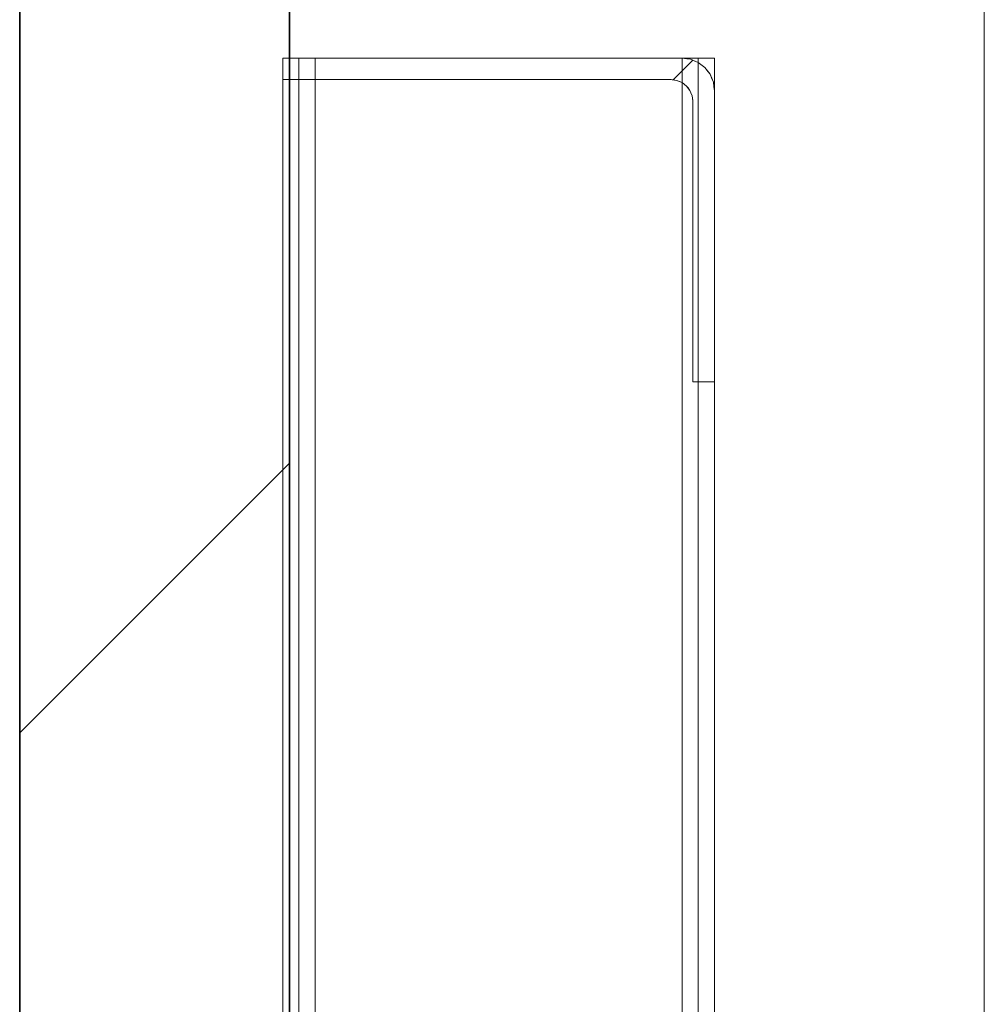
# Model space of a CAD drawing. Extents: x 69 to 739, y -141 to 453.
# Tile 22 of 48: x 284.08 to 285.87, y -36.03 to -34.21. Entities that reach past the tile are written whole.
import ezdxf

# ---------------------------------------------------------------- set-up
doc = ezdxf.new("R2010")
doc.units = 0
doc.layers.get('0').update_dxf_attribs({"lineweight": 5})
doc.layers.add('A_Vorwand', color=1, linetype='Continuous', lineweight=35, true_color=0xff0000)
doc.layers.add('S_Kaltwasser-A06HSZRONL', color=7, linetype='Continuous', lineweight=18, true_color=0x005e00)
doc.layers.add('TECE-Modul', color=7, linetype='Continuous', lineweight=5)

# ---------------------------------------------------------------- blocks, each defined once
blk = doc.blocks.new('Referenz-A06HSZRGNL', base_point=(271.9568, -65.6793))
at = {"layer": 'A_Vorwand', "color": 0, "linetype": 'ByBlock', "ltscale": 0.35}
for p, q in [((284.082, -56.6792), (284.082, -7.0792)), ((284.582, -56.6792), (284.582, -7.0792))]:
    blk.add_line(p, q, dxfattribs=at)
at = {"layer": 'A_Vorwand', "color": 0, "linetype": 'ByBlock', "lineweight": 18, "ltscale": 0.18}
blk.add_line((284.082, -35.5302), (284.582, -35.0302), dxfattribs=at)
blk = doc.blocks.new('Referenz-A06HSZRRNL', base_point=(271.9568, -56.6792))
at = {"layer": 'S_Kaltwasser-A06HSZRONL', "linetype": 'Continuous', "ltscale": 0.18}
for p, q in [((285.8693, -46.8792), (285.8693, -5.8792)), ((285.8693, -5.8792), (285.8693, -46.8792)), ((285.8693, -46.8792), (285.8693, -5.8792)), ((285.8693, -5.8792), (285.8693, -46.8792))]:
    blk.add_line(p, q, dxfattribs=at)
at = {"layer": 'TECE-Modul', "linetype": 'Continuous', "ltscale": 0.13}
for p, q in [((284.5993, -34.2792), (284.5693, -34.2792)), ((284.5693, -34.2792), (284.5693, -34.3192)), ((284.5693, -34.2792), (284.5693, -44.8792)), ((284.5713, -34.2792), (284.5693, -34.2792)), ((284.5693, -34.2792), (284.5693, -34.2792)), ((284.5693, -34.2792), (284.5693, -34.2792)), ((284.5713, -34.2792), (284.5693, -34.2792)), ((284.5693, -34.2792), (284.5693, -34.2792)), ((284.5693, -34.2792), (284.5693, -53.6545)), ((284.5693, -34.2792), (284.5693, -53.6545)), ((284.5713, -34.2792), (284.5693, -34.2792)), ((284.5693, -34.2792), (284.5693, -44.8792)), ((284.5693, -34.2792), (284.5693, -34.2792)), ((284.5693, -34.2792), (284.5713, -34.2792)), ((284.5693, -34.3192), (284.5693, -34.2792)), ((284.5693, -34.2792), (284.5993, -34.2792)), ((284.5693, -34.2792), (284.5693, -34.2792)), ((284.5693, -34.2792), (284.5693, -34.2792)), ((284.5693, -34.2792), (284.5693, -34.3139)), ((284.5733, -34.2792), (284.5693, -34.2792)), ((285.3093, -34.2792), (284.5693, -34.2792)), ((284.5693, -34.2792), (284.5693, -34.3192)), ((284.5773, -34.2792), (284.5713, -34.2792)), ((284.5773, -34.2792), (284.5713, -34.2792)), ((284.5773, -34.2792), (284.5713, -34.2792)), ((284.5713, -34.2792), (284.5773, -34.2792)), ((284.5774, -34.2792), (284.5733, -34.2792)), ((284.5869, -34.2792), (284.5773, -34.2792)), ((284.5869, -34.2792), (284.5773, -34.2792)), ((284.5869, -34.2792), (284.5773, -34.2792)), ((284.5773, -34.2792), (284.5869, -34.2792)), ((284.6689, -34.2792), (284.5774, -34.2792)), ((284.5993, -34.2792), (284.5869, -34.2792)), ((284.5993, -34.2792), (284.5869, -34.2792)), ((284.5993, -34.2792), (284.5869, -34.2792)), ((284.5869, -34.2792), (284.5993, -34.2792)), ((284.6293, -34.2792), (284.5993, -34.2792)), ((284.5993, -34.2792), (284.5993, -46.6992)), ((284.6003, -34.2792), (284.5993, -34.2792)), ((284.6138, -34.2792), (284.5993, -34.2792)), ((284.6003, -34.2792), (284.5993, -34.2792)), ((284.5993, -34.2792), (284.5993, -34.2792)), ((284.6138, -34.2792), (284.5993, -34.2792)), ((284.5993, -46.6992), (284.5993, -34.2792)), ((284.5993, -34.2792), (284.5993, -46.6992)), ((284.6003, -34.2792), (284.5993, -34.2792)), ((284.6138, -34.2792), (284.5993, -34.2792)), ((284.5993, -46.6992), (284.5993, -34.2792)), ((284.5993, -34.2792), (284.6003, -34.2792)), ((284.5993, -34.2792), (284.5993, -34.2792)), ((284.5993, -34.2792), (284.6138, -34.2792)), ((284.5993, -34.2792), (284.6293, -34.2792)), ((284.6033, -34.2792), (284.6003, -34.2792)), ((284.6033, -34.2792), (284.6003, -34.2792)), ((284.6033, -34.2792), (284.6003, -34.2792)), ((284.6003, -34.2792), (284.6033, -34.2792)), ((284.6081, -34.2792), (284.6033, -34.2792)), ((284.6081, -34.2792), (284.6033, -34.2792)), ((284.6081, -34.2792), (284.6033, -34.2792)), ((284.6033, -34.2792), (284.6081, -34.2792)), ((284.6143, -34.2792), (284.6081, -34.2792)), ((284.6143, -34.2792), (284.6081, -34.2792)), ((284.6143, -34.2792), (284.6081, -34.2792)), ((284.6081, -34.2792), (284.6143, -34.2792)), ((284.6293, -34.2792), (284.6138, -34.2792)), ((284.6293, -34.2792), (284.6138, -34.2792)), ((284.6293, -34.2792), (284.6138, -34.2792)), ((284.6138, -34.2792), (284.6293, -34.2792)), ((284.6215, -34.2792), (284.6143, -34.2792)), ((284.6215, -34.2792), (284.6143, -34.2792)), ((284.6215, -34.2792), (284.6143, -34.2792)), ((284.6143, -34.2792), (284.6215, -34.2792)), ((284.6293, -34.2792), (284.6215, -34.2792)), ((284.6293, -34.2792), (284.6215, -34.2792)), ((284.6293, -34.2792), (284.6215, -34.2792)), ((284.6215, -34.2792), (284.6293, -34.2792)), ((284.6293, -34.3192), (284.6293, -34.2792)), ((284.6293, -34.2792), (284.6293, -46.6992)), ((285.3393, -34.2792), (284.6293, -34.2792)), ((284.6293, -34.2792), (284.6293, -44.8792)), ((285.3093, -34.2792), (284.6293, -34.2792)), ((285.3093, -34.2792), (284.6293, -34.2792)), ((284.6293, -46.6992), (284.6293, -34.2792)), ((284.6293, -34.2792), (284.6293, -46.6992)), ((285.3093, -34.2792), (284.6293, -34.2792)), ((284.6293, -34.3192), (284.6293, -34.2792)), ((284.6293, -46.6992), (284.6293, -34.2792)), ((284.6293, -34.2792), (285.3393, -34.2792)), ((284.6293, -34.2792), (284.6293, -44.8792)), ((284.6293, -34.2792), (285.3093, -34.2792)), ((285.3093, -34.2792), (284.6689, -34.2792)), ((285.3093, -34.2792), (285.3093, -55.4792)), ((285.3248, -34.2792), (285.3093, -34.2792)), ((285.3093, -34.2792), (285.3248, -34.2813)), ((285.3093, -34.2792), (285.3093, -34.2792)), ((285.3171, -34.2792), (285.3093, -34.2792)), ((285.3693, -34.2792), (285.3093, -34.2792)), ((285.3093, -46.6992), (285.3093, -34.2792)), ((285.3093, -46.6992), (285.3093, -34.2792)), ((285.3171, -34.2792), (285.3093, -34.2792)), ((285.3093, -34.2792), (285.3248, -34.2813)), ((285.3693, -34.2792), (285.3093, -34.2792)), ((285.3093, -55.4792), (285.3093, -34.2792)), ((285.3093, -34.2792), (285.3248, -34.2792)), ((285.3093, -34.2792), (285.3093, -34.2792)), ((285.3181, -34.2804), (285.3093, -34.2792)), ((285.3248, -34.2813), (285.3093, -34.2792)), ((285.3243, -34.2792), (285.3171, -34.2792)), ((285.3243, -34.2792), (285.3171, -34.2792)), ((285.3248, -34.2813), (285.3181, -34.2804)), ((285.3305, -34.2792), (285.3243, -34.2792)), ((285.3305, -34.2792), (285.3243, -34.2792)), ((285.3393, -34.2792), (285.3248, -34.2792)), ((285.3248, -34.2792), (285.3393, -34.2792)), ((285.3248, -34.2813), (285.3393, -34.2873)), ((285.3248, -34.2813), (285.3393, -34.2873)), ((285.333, -34.2847), (285.3248, -34.2813)), ((285.3393, -34.2873), (285.3248, -34.2813)), ((285.3353, -34.2792), (285.3305, -34.2792)), ((285.3353, -34.2792), (285.3305, -34.2792)), ((285.3383, -34.2792), (285.3353, -34.2792)), ((285.3383, -34.2792), (285.3353, -34.2792)), ((285.3393, -34.2792), (285.3383, -34.2792)), ((285.3393, -34.2792), (285.3383, -34.2792)), ((285.3393, -46.6992), (285.3393, -34.2792)), ((285.3517, -34.2792), (285.3393, -34.2792)), ((285.3393, -34.2792), (285.3393, -34.2792)), ((285.3393, -46.6992), (285.3393, -34.2792)), ((285.3393, -46.6992), (285.3393, -34.2792)), ((285.3393, -46.6992), (285.3393, -34.2792)), ((285.3393, -34.2792), (285.3393, -34.2792)), ((285.3393, -34.2792), (285.3517, -34.2792)), ((285.3613, -34.2792), (285.3517, -34.2792)), ((285.3517, -34.2792), (285.3613, -34.2792)), ((285.3673, -34.2792), (285.3613, -34.2792)), ((285.3613, -34.2792), (285.3673, -34.2792)), ((285.3693, -34.2792), (285.3673, -34.2792)), ((285.3673, -34.2792), (285.3693, -34.2792)), ((285.3693, -55.4792), (285.3693, -34.2792)), ((285.3693, -34.2792), (285.3693, -34.2792)), ((285.3693, -34.2792), (285.3693, -34.3392)), ((285.3693, -34.3392), (285.3693, -34.2792)), ((285.3693, -34.2792), (285.3693, -55.4792)), ((285.3693, -34.2792), (285.3693, -34.2792)), ((285.3393, -34.2873), (285.333, -34.2847)), ((285.3393, -34.2873), (285.3517, -34.2968)), ((285.3393, -34.2873), (285.3517, -34.2968)), ((285.3463, -34.2927), (285.3393, -34.2873)), ((285.3517, -34.2968), (285.3393, -34.2873)), ((285.3517, -34.2968), (285.3463, -34.2927)), ((285.3517, -34.2968), (285.3613, -34.3092)), ((285.3517, -34.2968), (285.3613, -34.3092)), ((285.3571, -34.3039), (285.3517, -34.2968)), ((285.3613, -34.3092), (285.3517, -34.2968)), ((284.5693, -34.3139), (284.5693, -34.3192)), ((285.3613, -34.3092), (285.3571, -34.3039)), ((285.3613, -34.3092), (285.3673, -34.3237)), ((285.3613, -34.3092), (285.3673, -34.3237)), ((285.3647, -34.3175), (285.3613, -34.3092)), ((285.3673, -34.3237), (285.3613, -34.3092)), ((285.3673, -34.3237), (285.3647, -34.3175)), ((284.5693, -34.3192), (284.5993, -34.3192)), ((284.5693, -34.3192), (284.5693, -34.3192)), ((284.5693, -34.3192), (284.5693, -34.3192)), ((284.5993, -34.3192), (284.5693, -34.3192)), ((284.5693, -34.3192), (284.5693, -34.3192)), ((284.5693, -34.3192), (284.5693, -34.3192)), ((284.5693, -34.3192), (284.5733, -34.3192)), ((284.5693, -34.3192), (285.2893, -34.3192)), ((284.5733, -34.3192), (284.5774, -34.3192)), ((284.5774, -34.3192), (285.2005, -34.3192)), ((284.5993, -34.3192), (284.6293, -34.3192)), ((284.6293, -34.3192), (284.5993, -34.3192)), ((285.2893, -34.3192), (284.6293, -34.3192)), ((284.6293, -34.3192), (284.6293, -36.2792)), ((284.6293, -36.2792), (284.6293, -34.3192)), ((285.2893, -34.3192), (284.6293, -34.3192)), ((285.2005, -34.3192), (285.2893, -34.3192)), ((285.2893, -34.3192), (285.2893, -34.3192)), ((285.2893, -34.3192), (285.2893, -34.3192)), ((285.2997, -34.3206), (285.2893, -34.3192)), ((285.2997, -34.3206), (285.2893, -34.3192)), ((285.2893, -34.3192), (285.2893, -34.3192)), ((285.2893, -34.3192), (285.2893, -34.3192)), ((285.2893, -34.3192), (285.2907, -34.3194)), ((285.2893, -34.3192), (285.2997, -34.3206)), ((285.2907, -34.3194), (285.2997, -34.3206)), ((285.3093, -34.3246), (285.2997, -34.3206)), ((285.3093, -34.3246), (285.2997, -34.3206)), ((285.2997, -34.3206), (285.3038, -34.3223)), ((285.2997, -34.3206), (285.3093, -34.3246)), ((285.3038, -34.3223), (285.3093, -34.3246)), ((285.3176, -34.331), (285.3093, -34.3246)), ((285.3176, -34.331), (285.3093, -34.3246)), ((285.3093, -34.3246), (285.3129, -34.3274)), ((285.3093, -34.3246), (285.3176, -34.331)), ((285.3129, -34.3274), (285.3176, -34.331)), ((285.3239, -34.3392), (285.3176, -34.331)), ((285.3239, -34.3392), (285.3176, -34.331)), ((285.3176, -34.331), (285.3203, -34.3345)), ((285.3176, -34.331), (285.3239, -34.3392)), ((285.3203, -34.3345), (285.3239, -34.3392)), ((285.3673, -34.3237), (285.3693, -34.3392)), ((285.3673, -34.3237), (285.3693, -34.3392)), ((285.3684, -34.3325), (285.3673, -34.3237)), ((285.3693, -34.3392), (285.3673, -34.3237)), ((285.3693, -34.3392), (285.3684, -34.3325)), ((285.3279, -34.3489), (285.3239, -34.3392)), ((285.3279, -34.3489), (285.3239, -34.3392)), ((285.3239, -34.3392), (285.3257, -34.3434)), ((285.3239, -34.3392), (285.3279, -34.3489)), ((285.3257, -34.3434), (285.3279, -34.3489)), ((285.3293, -34.3592), (285.3279, -34.3489)), ((285.3293, -34.3592), (285.3279, -34.3489)), ((285.3279, -34.3489), (285.3291, -34.3579)), ((285.3279, -34.3489), (285.3293, -34.3592)), ((285.3693, -34.3392), (285.3693, -34.3392)), ((285.3693, -34.3392), (285.3693, -34.3392)), ((285.3693, -34.6456), (285.3693, -34.3392)), ((285.3693, -34.8792), (285.3693, -34.3392)), ((285.3291, -34.3579), (285.3293, -34.3592)), ((285.3293, -34.3592), (285.3293, -34.3592)), ((285.3293, -34.3592), (285.3293, -34.3592)), ((285.3293, -34.8792), (285.3293, -34.3592)), ((285.3293, -34.8792), (285.3293, -34.3592)), ((285.3293, -34.3592), (285.3293, -34.3592)), ((285.3293, -34.3592), (285.3293, -34.3592)), ((285.3293, -34.3592), (285.3293, -34.4292)), ((285.3293, -34.3592), (285.3293, -34.8792)), ((285.3293, -34.4292), (285.3293, -34.8792)), ((285.3693, -34.8792), (285.3693, -34.6456)), ((285.3693, -34.8792), (285.3293, -34.8792)), ((285.3293, -34.8792), (285.3293, -34.8792)), ((285.3693, -34.8792), (285.3293, -34.8792)), ((285.3293, -34.8792), (285.3293, -34.8792)), ((285.3293, -34.8792), (285.352, -34.8792)), ((285.3293, -34.8792), (285.3693, -34.8792)), ((285.352, -34.8792), (285.3693, -34.8792)), ((285.3693, -34.8792), (285.3693, -34.8792)), ((285.3693, -34.8792), (285.3693, -36.2792)), ((285.3693, -36.2792), (285.3693, -34.8792)), ((285.3693, -34.8792), (285.3693, -34.8792))]:
    blk.add_line(p, q, dxfattribs=at)
at = {"layer": 'TECE-Modul', "linetype": 'ByBlock', "lineweight": 18, "ltscale": 0.18}
blk.add_line((285.2926, -34.3197), (285.3292, -34.2831), dxfattribs=at)

msp = doc.modelspace()

# ---------------------------------------------------------------- block references
at = {"color": 251, "lineweight": 25, "ltscale": 0.25, "true_color": 0x585858}
for name, p in [('Referenz-A06HSZRGNL', (271.9568, -65.6793)), ('Referenz-A06HSZRRNL', (271.9568, -56.6792))]:
    msp.add_blockref(name, p, dxfattribs=at)

doc.saveas('drawing.dxf')
